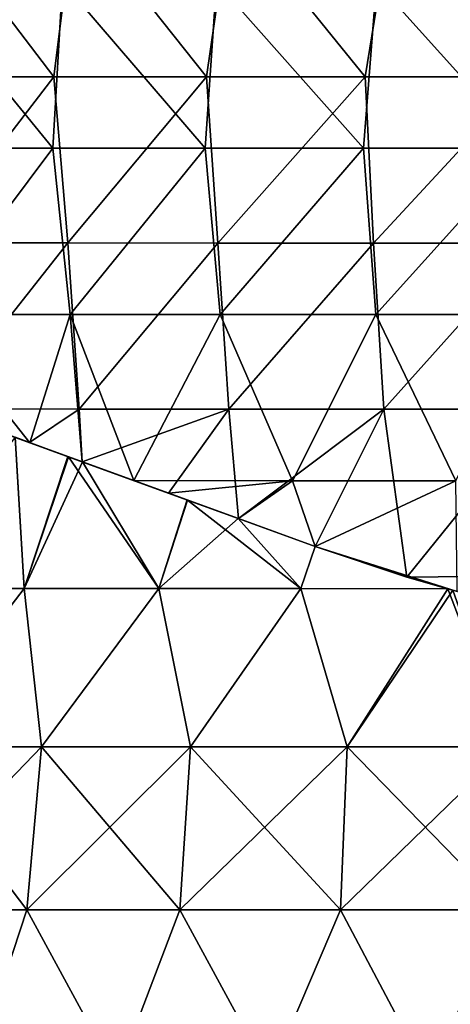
# Model space of a CAD drawing. Header units: millimetres. Extents: x -71 to 126, y -35 to 75.
# Tile 103 of 178: x -10.28 to -2.51, y 35.36 to 53.15. Entities that reach past the tile are written whole.
import ezdxf

# ---------------------------------------------------------------- set-up
doc = ezdxf.new("R2010")
doc.units = ezdxf.units.MM
doc.header["$LTSCALE"] = 52.536866
for name, color, linetype in [('180', 7, 'CONTINUOUS'), ('187', 7, 'CONTINUOUS'), ('437', 7, 'CONTINUOUS'), ('438', 7, 'CONTINUOUS'), ('440', 7, 'CONTINUOUS'), ('55', 7, 'CONTINUOUS'), ('57', 7, 'CONTINUOUS')]:
    doc.layers.add(name, color=color, linetype=linetype)

msp = doc.modelspace()

# ---------------------------------------------------------------- linework, layer by layer
at = {"layer": '180', "linetype": 'Continuous'}
for points in [[(-9.686, 50.824, 21.138), (-12.135, 53.827, 19.833), (-12.28, 50.824, 19.744), (-9.686, 50.824, 21.138)], [(-9.511, 53.827, 21.217), (-12.135, 53.827, 19.833), (-9.686, 50.824, 21.138), (-9.511, 53.827, 21.217)], [(-6.936, 50.823, 22.193), (-9.511, 53.827, 21.217), (-9.686, 50.824, 21.138), (-6.936, 50.823, 22.193)], [(-6.733, 53.826, 22.256), (-9.511, 53.827, 21.217), (-6.936, 50.823, 22.193), (-6.733, 53.826, 22.256)], [(-4.075, 50.823, 22.892), (-6.733, 53.826, 22.256), (-6.936, 50.823, 22.193), (-4.075, 50.823, 22.892)], [(-3.844, 53.826, 22.933), (-6.733, 53.826, 22.256), (-4.075, 50.823, 22.892), (-3.844, 53.826, 22.933)], [(-1.149, 50.823, 23.224), (-3.844, 53.826, 22.933), (-4.075, 50.823, 22.892), (-1.149, 50.823, 23.224)], [(-0.894, 53.826, 23.236), (-3.844, 53.826, 22.933), (-1.149, 50.823, 23.224), (-0.894, 53.826, 23.236)], [(-9.686, 50.824, 21.138), (-12.28, 50.824, 19.744), (-11.932, 47.821, 19.955), (-9.686, 50.824, 21.138)], [(-9.37, 47.821, 21.28), (-9.686, 50.824, 21.138), (-11.932, 47.821, 19.955), (-9.37, 47.821, 21.28)], [(-6.936, 50.823, 22.193), (-9.686, 50.824, 21.138), (-9.37, 47.821, 21.28), (-6.936, 50.823, 22.193)], [(-6.664, 47.82, 22.276), (-6.936, 50.823, 22.193), (-9.37, 47.821, 21.28), (-6.664, 47.82, 22.276)], [(-4.075, 50.823, 22.892), (-6.936, 50.823, 22.193), (-6.664, 47.82, 22.276), (-4.075, 50.823, 22.892)], [(-3.855, 47.82, 22.93), (-4.075, 50.823, 22.892), (-6.664, 47.82, 22.276), (-3.855, 47.82, 22.93)], [(-1.149, 50.823, 23.224), (-4.075, 50.823, 22.892), (-3.855, 47.82, 22.93), (-1.149, 50.823, 23.224)], [(-0.987, 47.82, 23.232), (-1.149, 50.823, 23.224), (-3.855, 47.82, 22.93), (-0.987, 47.82, 23.232)], [(-10.098, 45.505, 20.943), (-11.932, 47.821, 19.955), (-11.976, 46.189, 19.929), (-10.098, 45.505, 20.943)], [(-9.37, 47.821, 21.28), (-11.932, 47.821, 19.955), (-10.098, 45.505, 20.943), (-9.37, 47.821, 21.28)], [(-9.155, 45.162, 21.373), (-9.37, 47.821, 21.28), (-10.098, 45.505, 20.943), (-9.155, 45.162, 21.373)], [(-6.664, 47.82, 22.276), (-9.37, 47.821, 21.28), (-8.222, 44.823, 21.749), (-6.664, 47.82, 22.276)], [(-8.222, 44.823, 21.749), (-9.37, 47.821, 21.28), (-9.155, 45.162, 21.373), (-8.222, 44.823, 21.749)], [(-6.664, 47.82, 22.276), (-8.222, 44.823, 21.749), (-5.359, 44.817, 22.626), (-6.664, 47.82, 22.276)], [(-3.855, 47.82, 22.93), (-6.664, 47.82, 22.276), (-5.359, 44.817, 22.626), (-3.855, 47.82, 22.93)], [(-3.855, 47.82, 22.93), (-5.359, 44.817, 22.626), (-2.408, 44.817, 23.127), (-3.855, 47.82, 22.93)], [(-0.987, 47.82, 23.232), (-3.855, 47.82, 22.93), (-2.408, 44.817, 23.127), (-0.987, 47.82, 23.232)], [(-8.222, 44.823, 21.749), (-7.591, 44.593, 21.977), (-5.359, 44.817, 22.626), (-8.222, 44.823, 21.749)], [(-7.591, 44.593, 21.977), (-6.336, 44.136, 22.37), (-5.359, 44.817, 22.626), (-7.591, 44.593, 21.977)], [(-6.336, 44.136, 22.37), (-4.951, 43.632, 22.72), (-5.359, 44.817, 22.626), (-6.336, 44.136, 22.37)], [(-5.359, 44.817, 22.626), (-4.951, 43.632, 22.72), (-2.408, 44.817, 23.127), (-5.359, 44.817, 22.626)], [(-4.951, 43.632, 22.72), (-2.388, 42.821, 23.129), (-2.408, 44.817, 23.127), (-4.951, 43.632, 22.72)]]:
    msp.add_3dface(points, dxfattribs=at)
at = {"layer": '187', "linetype": 'Continuous'}
for points in [[(-9.666, 52.116, -21.141), (-12.264, 52.116, -19.747), (-11.955, 55.119, -19.935), (-9.666, 52.116, -21.141)], [(-9.294, 55.119, -21.306), (-9.666, 52.116, -21.141), (-11.955, 55.119, -19.935), (-9.294, 55.119, -21.306)], [(-6.913, 52.115, -22.194), (-9.666, 52.116, -21.141), (-9.294, 55.119, -21.306), (-6.913, 52.115, -22.194)], [(-6.479, 55.118, -22.324), (-6.913, 52.115, -22.194), (-9.294, 55.119, -21.306), (-6.479, 55.118, -22.324)], [(-4.048, 52.115, -22.891), (-6.913, 52.115, -22.194), (-6.479, 55.118, -22.324), (-4.048, 52.115, -22.891)], [(-3.557, 55.118, -22.972), (-4.048, 52.115, -22.891), (-6.479, 55.118, -22.324), (-3.557, 55.118, -22.972)], [(-1.118, 52.115, -23.22), (-4.048, 52.115, -22.891), (-3.557, 55.118, -22.972), (-1.118, 52.115, -23.22)], [(-0.575, 55.118, -23.239), (-1.118, 52.115, -23.22), (-3.557, 55.118, -22.972), (-0.575, 55.118, -23.239)], [(-9.666, 52.116, -21.141), (-11.973, 49.113, -19.926), (-12.264, 52.116, -19.747), (-9.666, 52.116, -21.141)], [(-9.411, 49.113, -21.256), (-11.973, 49.113, -19.926), (-9.666, 52.116, -21.141), (-9.411, 49.113, -21.256)], [(-6.913, 52.115, -22.194), (-9.411, 49.113, -21.256), (-9.666, 52.116, -21.141), (-6.913, 52.115, -22.194)], [(-6.705, 49.112, -22.258), (-9.411, 49.113, -21.256), (-6.913, 52.115, -22.194), (-6.705, 49.112, -22.258)], [(-4.048, 52.115, -22.891), (-6.705, 49.112, -22.258), (-6.913, 52.115, -22.194), (-4.048, 52.115, -22.891)], [(-3.895, 49.112, -22.918), (-6.705, 49.112, -22.258), (-4.048, 52.115, -22.891), (-3.895, 49.112, -22.918)], [(-1.118, 52.115, -23.22), (-3.895, 49.112, -22.918), (-4.048, 52.115, -22.891), (-1.118, 52.115, -23.22)], [(-1.025, 49.112, -23.224), (-3.895, 49.112, -22.918), (-1.118, 52.115, -23.22), (-1.025, 49.112, -23.224)], [(-11.973, 49.113, -19.926), (-9.411, 49.113, -21.256), (-11.776, 46.116, -20.043), (-11.973, 49.113, -19.926)], [(-11.776, 46.116, -20.043), (-9.411, 49.113, -21.256), (-9.212, 46.11, -21.343), (-11.776, 46.116, -20.043)], [(-9.411, 49.113, -21.256), (-6.705, 49.112, -22.258), (-9.212, 46.11, -21.343), (-9.411, 49.113, -21.256)], [(-9.212, 46.11, -21.343), (-6.705, 49.112, -22.258), (-6.51, 46.109, -22.317), (-9.212, 46.11, -21.343)], [(-6.705, 49.112, -22.258), (-3.895, 49.112, -22.918), (-6.51, 46.109, -22.317), (-6.705, 49.112, -22.258)], [(-6.51, 46.109, -22.317), (-3.895, 49.112, -22.918), (-3.708, 46.109, -22.949), (-6.51, 46.109, -22.317)], [(-3.895, 49.112, -22.918), (-1.025, 49.112, -23.224), (-3.708, 46.109, -22.949), (-3.895, 49.112, -22.918)], [(-3.708, 46.109, -22.949), (-1.025, 49.112, -23.224), (-0.849, 46.109, -23.232), (-3.708, 46.109, -22.949)], [(-11.776, 46.116, -20.043), (-9.212, 46.11, -21.343), (-10.106, 45.508, -20.935), (-11.776, 46.116, -20.043)], [(-10.106, 45.508, -20.935), (-9.212, 46.11, -21.343), (-9.156, 45.163, -21.368), (-10.106, 45.508, -20.935)], [(-9.212, 46.11, -21.343), (-6.51, 46.109, -22.317), (-9.156, 45.163, -21.368), (-9.212, 46.11, -21.343)], [(-9.156, 45.163, -21.368), (-6.51, 46.109, -22.317), (-7.596, 44.595, -21.97), (-9.156, 45.163, -21.368)], [(-7.596, 44.595, -21.97), (-6.51, 46.109, -22.317), (-6.336, 44.136, -22.366), (-7.596, 44.595, -21.97)], [(-6.51, 46.109, -22.317), (-3.708, 46.109, -22.949), (-6.336, 44.136, -22.366), (-6.51, 46.109, -22.317)], [(-6.336, 44.136, -22.366), (-3.708, 46.109, -22.949), (-4.948, 43.631, -22.717), (-6.336, 44.136, -22.366)], [(-4.948, 43.631, -22.717), (-3.708, 46.109, -22.949), (-3.293, 43.078, -23.013), (-4.948, 43.631, -22.717)], [(-3.708, 46.109, -22.949), (-0.849, 46.109, -23.232), (-3.293, 43.078, -23.013), (-3.708, 46.109, -22.949)], [(-3.293, 43.078, -23.013), (-0.849, 46.109, -23.232), (-0.464, 43.106, -23.243), (-3.293, 43.078, -23.013)], [(-3.293, 43.078, -23.013), (-0.464, 43.106, -23.243), (-2.382, 42.82, -23.125), (-3.293, 43.078, -23.013)]]:
    msp.add_3dface(points, dxfattribs=at)
at = {"layer": '437', "linetype": 'Continuous'}
for points in [[(-9.155, 45.162, 21.373), (-10.098, 45.505, 20.943), (-11.976, 46.189, 19.929), (-9.155, 45.162, 21.373)], [(-9.155, 45.162, 21.373), (-11.976, 46.189, 19.929), (-9.14, 45.157, 19.291), (-9.155, 45.162, 21.373)], [(-9.14, 45.157, 19.291), (-11.976, 46.189, 19.929), (-11.962, 46.184, 17.305), (-9.14, 45.157, 19.291)], [(-11.976, 46.189, -19.924), (-11.776, 46.116, -20.043), (-9.14, 45.157, -19.289), (-11.976, 46.189, -19.924)], [(-11.976, 46.189, -19.924), (-9.14, 45.157, -19.289), (-11.962, 46.184, -17.304), (-11.976, 46.189, -19.924)], [(-10.366, 45.603, 16.283), (-9.403, 45.252, 17.068), (-11.962, 46.184, 17.305), (-10.366, 45.603, 16.283)], [(-9.403, 45.252, 17.068), (-9.149, 45.16, 17.259), (-11.962, 46.184, 17.305), (-9.403, 45.252, 17.068)], [(-9.149, 45.16, 17.259), (-9.14, 45.157, 19.291), (-11.962, 46.184, 17.305), (-9.149, 45.16, 17.259)], [(-9.15, 45.16, -17.262), (-9.416, 45.257, -17.061), (-11.962, 46.184, -17.304), (-9.15, 45.16, -17.262)], [(-9.14, 45.157, -19.289), (-9.15, 45.16, -17.262), (-11.962, 46.184, -17.304), (-9.14, 45.157, -19.289)], [(-9.416, 45.257, -17.061), (-10.363, 45.602, -16.288), (-11.962, 46.184, -17.304), (-9.416, 45.257, -17.061)], [(-11.776, 46.116, -20.043), (-10.106, 45.508, -20.935), (-9.14, 45.157, -19.289), (-11.776, 46.116, -20.043)], [(-10.106, 45.508, -20.935), (-9.156, 45.163, -21.368), (-9.14, 45.157, -19.289), (-10.106, 45.508, -20.935)], [(-9.156, 45.163, -21.368), (-7.596, 44.595, -21.97), (-6.319, 44.13, -20.648), (-9.156, 45.163, -21.368)], [(-9.156, 45.163, -21.368), (-6.319, 44.13, -20.648), (-9.14, 45.157, -19.289), (-9.156, 45.163, -21.368)], [(-6.336, 44.136, 22.37), (-8.222, 44.823, 21.749), (-9.155, 45.162, 21.373), (-6.336, 44.136, 22.37)], [(-6.336, 44.136, 22.37), (-9.155, 45.162, 21.373), (-6.319, 44.13, 20.649), (-6.336, 44.136, 22.37)], [(-6.319, 44.13, 20.649), (-9.155, 45.162, 21.373), (-9.14, 45.157, 19.291), (-6.319, 44.13, 20.649)], [(-7.258, 44.472, -18.503), (-9.15, 45.16, -17.262), (-9.14, 45.157, -19.289), (-7.258, 44.472, -18.503)], [(-9.149, 45.16, 17.259), (-7.253, 44.47, 18.504), (-9.14, 45.157, 19.291), (-9.149, 45.16, 17.259)], [(-7.253, 44.47, 18.504), (-6.337, 44.137, 19), (-9.14, 45.157, 19.291), (-7.253, 44.47, 18.504)], [(-6.337, 44.137, 19), (-6.319, 44.13, 20.649), (-9.14, 45.157, 19.291), (-6.337, 44.137, 19)], [(-6.337, 44.137, -19.003), (-7.258, 44.472, -18.503), (-9.14, 45.157, -19.289), (-6.337, 44.137, -19.003)], [(-6.319, 44.13, -20.648), (-6.337, 44.137, -19.003), (-9.14, 45.157, -19.289), (-6.319, 44.13, -20.648)], [(-6.336, 44.136, 22.37), (-7.591, 44.593, 21.977), (-8.222, 44.823, 21.749), (-6.336, 44.136, 22.37)], [(-7.596, 44.595, -21.97), (-6.336, 44.136, -22.366), (-6.319, 44.13, -20.648), (-7.596, 44.595, -21.97)], [(-6.337, 44.137, 19), (-4.951, 43.632, 19.638), (-6.319, 44.13, 20.649), (-6.337, 44.137, 19)], [(-4.948, 43.631, -19.642), (-6.337, 44.137, -19.003), (-6.319, 44.13, -20.648), (-4.948, 43.631, -19.642)], [(-4.951, 43.632, 22.72), (-6.336, 44.136, 22.37), (-4.951, 43.632, 21.179), (-4.951, 43.632, 22.72)], [(-4.951, 43.632, 21.179), (-6.336, 44.136, 22.37), (-6.319, 44.13, 20.649), (-4.951, 43.632, 21.179)], [(-6.336, 44.136, -22.366), (-4.948, 43.631, -22.717), (-4.948, 43.631, -21.179), (-6.336, 44.136, -22.366)], [(-6.336, 44.136, -22.366), (-4.948, 43.631, -21.179), (-6.319, 44.13, -20.648), (-6.336, 44.136, -22.366)], [(-4.951, 43.632, 19.638), (-4.951, 43.632, 21.179), (-6.319, 44.13, 20.649), (-4.951, 43.632, 19.638)], [(-4.948, 43.631, -21.179), (-4.948, 43.631, -19.642), (-6.319, 44.13, -20.648), (-4.948, 43.631, -21.179)]]:
    msp.add_3dface(points, dxfattribs=at)
at = {"layer": '438', "linetype": 'Continuous'}
for points in [[(-2.555, 42.866, -20.409), (-4.948, 43.631, -19.642), (-3.293, 43.078, -23.013), (-2.555, 42.866, -20.409)], [(-3.293, 43.078, -23.013), (-4.948, 43.631, -19.642), (-4.948, 43.631, -21.179), (-3.293, 43.078, -23.013)], [(-4.948, 43.631, -22.717), (-3.293, 43.078, -23.013), (-4.948, 43.631, -21.179), (-4.948, 43.631, -22.717)], [(-2.555, 42.866, -20.409), (-3.293, 43.078, -23.013), (-2.382, 42.82, -23.125), (-2.555, 42.866, -20.409)], [(-2.465, 42.842, -20.429), (-2.555, 42.866, -20.409), (-2.382, 42.82, -23.125), (-2.465, 42.842, -20.429)]]:
    msp.add_3dface(points, dxfattribs=at)
at = {"layer": '440', "linetype": 'Continuous'}
for points in [[(-2.555, 42.866, 20.405), (-2.466, 42.842, 20.426), (-4.951, 43.632, 22.72), (-2.555, 42.866, 20.405)], [(-4.951, 43.632, 19.638), (-2.555, 42.866, 20.405), (-4.951, 43.632, 21.179), (-4.951, 43.632, 19.638)], [(-2.555, 42.866, 20.405), (-4.951, 43.632, 22.72), (-4.951, 43.632, 21.179), (-2.555, 42.866, 20.405)], [(-2.466, 42.842, 20.426), (-2.388, 42.821, 23.129), (-4.951, 43.632, 22.72), (-2.466, 42.842, 20.426)]]:
    msp.add_3dface(points, dxfattribs=at)
at = {"layer": '55', "linetype": 'Continuous'}
for points in [[(-12.455, 42.87, 16.364), (-10.202, 42.87, 17.855), (-10.366, 45.603, 16.283), (-12.455, 42.87, 16.364)], [(-10.366, 45.603, 16.283), (-10.202, 42.87, 17.855), (-9.403, 45.252, 17.068), (-10.366, 45.603, 16.283)], [(-10.202, 42.87, 17.855), (-7.773, 42.87, 19.038), (-9.403, 45.252, 17.068), (-10.202, 42.87, 17.855)], [(-9.403, 45.252, 17.068), (-7.773, 42.87, 19.038), (-9.149, 45.16, 17.259), (-9.403, 45.252, 17.068)], [(-9.149, 45.16, 17.259), (-7.773, 42.87, 19.038), (-7.253, 44.47, 18.504), (-9.149, 45.16, 17.259)], [(-7.773, 42.87, 19.038), (-5.209, 42.87, 19.893), (-7.253, 44.47, 18.504), (-7.773, 42.87, 19.038)], [(-7.253, 44.47, 18.504), (-5.209, 42.87, 19.893), (-6.337, 44.137, 19), (-7.253, 44.47, 18.504)], [(-6.337, 44.137, 19), (-5.209, 42.87, 19.893), (-4.951, 43.632, 19.638), (-6.337, 44.137, 19)], [(-5.209, 42.87, 19.893), (-2.555, 42.866, 20.405), (-4.951, 43.632, 19.638), (-5.209, 42.87, 19.893)], [(-12.455, 42.87, 16.364), (-12.393, 40.014, 17.553), (-10.202, 42.87, 17.855), (-12.455, 42.87, 16.364)], [(-12.393, 40.014, 17.553), (-9.887, 40.014, 19.077), (-10.202, 42.87, 17.855), (-12.393, 40.014, 17.553)], [(-10.202, 42.87, 17.855), (-9.887, 40.014, 19.077), (-7.773, 42.87, 19.038), (-10.202, 42.87, 17.855)], [(-9.887, 40.014, 19.077), (-7.197, 40.014, 20.245), (-7.773, 42.87, 19.038), (-9.887, 40.014, 19.077)], [(-7.773, 42.87, 19.038), (-7.197, 40.014, 20.245), (-5.209, 42.87, 19.893), (-7.773, 42.87, 19.038)], [(-7.197, 40.014, 20.245), (-4.374, 40.014, 21.036), (-5.209, 42.87, 19.893), (-7.197, 40.014, 20.245)], [(-5.209, 42.87, 19.893), (-4.374, 40.014, 21.036), (-2.555, 42.866, 20.405), (-5.209, 42.87, 19.893)], [(-4.374, 40.014, 21.036), (-1.468, 40.014, 21.435), (-2.555, 42.866, 20.405), (-4.374, 40.014, 21.036)], [(-2.555, 42.866, 20.405), (-1.468, 40.014, 21.435), (-2.466, 42.842, 20.426), (-2.555, 42.866, 20.405)], [(-10.151, 37.068, 19.586), (-12.393, 40.014, 17.553), (-12.724, 37.068, 18.021), (-10.151, 37.068, 19.586)], [(-9.887, 40.014, 19.077), (-12.393, 40.014, 17.553), (-10.151, 37.068, 19.586), (-9.887, 40.014, 19.077)], [(-7.39, 37.068, 20.785), (-9.887, 40.014, 19.077), (-10.151, 37.068, 19.586), (-7.39, 37.068, 20.785)], [(-7.197, 40.014, 20.245), (-9.887, 40.014, 19.077), (-7.39, 37.068, 20.785), (-7.197, 40.014, 20.245)], [(-4.49, 37.068, 21.598), (-7.197, 40.014, 20.245), (-7.39, 37.068, 20.785), (-4.49, 37.068, 21.598)], [(-4.374, 40.014, 21.036), (-7.197, 40.014, 20.245), (-4.49, 37.068, 21.598), (-4.374, 40.014, 21.036)], [(-1.507, 37.068, 22.008), (-4.374, 40.014, 21.036), (-4.49, 37.068, 21.598), (-1.507, 37.068, 22.008)], [(-1.468, 40.014, 21.435), (-4.374, 40.014, 21.036), (-1.507, 37.068, 22.008), (-1.468, 40.014, 21.435)], [(-10.151, 37.068, 19.586), (-12.724, 37.068, 18.021), (-11.14, 34.078, 19.291), (-10.151, 37.068, 19.586)], [(-8.527, 34.078, 20.58), (-10.151, 37.068, 19.586), (-11.14, 34.078, 19.291), (-8.527, 34.078, 20.58)], [(-7.39, 37.068, 20.785), (-10.151, 37.068, 19.586), (-8.527, 34.078, 20.58), (-7.39, 37.068, 20.785)], [(-5.768, 34.078, 21.516), (-7.39, 37.068, 20.785), (-8.527, 34.078, 20.58), (-5.768, 34.078, 21.516)], [(-4.49, 37.068, 21.598), (-7.39, 37.068, 20.785), (-5.768, 34.078, 21.516), (-4.49, 37.068, 21.598)], [(-2.91, 34.078, 22.085), (-4.49, 37.068, 21.598), (-5.768, 34.078, 21.516), (-2.91, 34.078, 22.085)], [(-1.507, 37.068, 22.008), (-4.49, 37.068, 21.598), (-2.91, 34.078, 22.085), (-1.507, 37.068, 22.008)], [(-0.002, 34.078, 22.275), (-1.507, 37.068, 22.008), (-2.91, 34.078, 22.085), (-0.002, 34.078, 22.275)]]:
    msp.add_3dface(points, dxfattribs=at)
at = {"layer": '57', "linetype": 'Continuous'}
for points in [[(-12.455, 42.87, -16.367), (-10.363, 45.602, -16.288), (-10.202, 42.87, -17.859), (-12.455, 42.87, -16.367)], [(-10.363, 45.602, -16.288), (-9.416, 45.257, -17.061), (-10.202, 42.87, -17.859), (-10.363, 45.602, -16.288)], [(-9.416, 45.257, -17.061), (-9.15, 45.16, -17.262), (-10.202, 42.87, -17.859), (-9.416, 45.257, -17.061)], [(-10.202, 42.87, -17.859), (-9.15, 45.16, -17.262), (-7.773, 42.87, -19.042), (-10.202, 42.87, -17.859)], [(-9.15, 45.16, -17.262), (-7.258, 44.472, -18.503), (-7.773, 42.87, -19.042), (-9.15, 45.16, -17.262)], [(-7.258, 44.472, -18.503), (-6.337, 44.137, -19.003), (-7.773, 42.87, -19.042), (-7.258, 44.472, -18.503)], [(-7.773, 42.87, -19.042), (-6.337, 44.137, -19.003), (-5.209, 42.87, -19.896), (-7.773, 42.87, -19.042)], [(-6.337, 44.137, -19.003), (-4.948, 43.631, -19.642), (-5.209, 42.87, -19.896), (-6.337, 44.137, -19.003)], [(-5.209, 42.87, -19.896), (-4.948, 43.631, -19.642), (-2.555, 42.866, -20.409), (-5.209, 42.87, -19.896)], [(-12.455, 42.87, -16.367), (-10.202, 42.87, -17.859), (-12.393, 40.014, -17.556), (-12.455, 42.87, -16.367)], [(-12.393, 40.014, -17.556), (-10.202, 42.87, -17.859), (-9.887, 40.014, -19.08), (-12.393, 40.014, -17.556)], [(-10.202, 42.87, -17.859), (-7.773, 42.87, -19.042), (-9.887, 40.014, -19.08), (-10.202, 42.87, -17.859)], [(-9.887, 40.014, -19.08), (-7.773, 42.87, -19.042), (-7.197, 40.014, -20.248), (-9.887, 40.014, -19.08)], [(-7.773, 42.87, -19.042), (-5.209, 42.87, -19.896), (-7.197, 40.014, -20.248), (-7.773, 42.87, -19.042)], [(-7.197, 40.014, -20.248), (-5.209, 42.87, -19.896), (-4.374, 40.014, -21.039), (-7.197, 40.014, -20.248)], [(-5.209, 42.87, -19.896), (-2.555, 42.866, -20.409), (-4.374, 40.014, -21.039), (-5.209, 42.87, -19.896)], [(-4.374, 40.014, -21.039), (-2.555, 42.866, -20.409), (-2.465, 42.842, -20.429), (-4.374, 40.014, -21.039)], [(-1.468, 40.014, -21.439), (-4.374, 40.014, -21.039), (-2.465, 42.842, -20.429), (-1.468, 40.014, -21.439)], [(-12.393, 40.014, -17.556), (-9.887, 40.014, -19.08), (-12.724, 37.068, -18.025), (-12.393, 40.014, -17.556)], [(-12.724, 37.068, -18.025), (-9.887, 40.014, -19.08), (-10.151, 37.068, -19.589), (-12.724, 37.068, -18.025)], [(-9.887, 40.014, -19.08), (-7.197, 40.014, -20.248), (-10.151, 37.068, -19.589), (-9.887, 40.014, -19.08)], [(-10.151, 37.068, -19.589), (-7.197, 40.014, -20.248), (-7.39, 37.068, -20.789), (-10.151, 37.068, -19.589)], [(-7.197, 40.014, -20.248), (-4.374, 40.014, -21.039), (-7.39, 37.068, -20.789), (-7.197, 40.014, -20.248)], [(-7.39, 37.068, -20.789), (-4.374, 40.014, -21.039), (-4.49, 37.068, -21.601), (-7.39, 37.068, -20.789)], [(-4.374, 40.014, -21.039), (-1.468, 40.014, -21.439), (-4.49, 37.068, -21.601), (-4.374, 40.014, -21.039)], [(-4.49, 37.068, -21.601), (-1.468, 40.014, -21.439), (-1.507, 37.068, -22.011), (-4.49, 37.068, -21.601)], [(-12.724, 37.068, -18.025), (-10.151, 37.068, -19.589), (-11.14, 34.078, -19.294), (-12.724, 37.068, -18.025)], [(-11.14, 34.078, -19.294), (-10.151, 37.068, -19.589), (-8.527, 34.078, -20.583), (-11.14, 34.078, -19.294)], [(-10.151, 37.068, -19.589), (-7.39, 37.068, -20.789), (-8.527, 34.078, -20.583), (-10.151, 37.068, -19.589)], [(-8.527, 34.078, -20.583), (-7.39, 37.068, -20.789), (-5.768, 34.078, -21.52), (-8.527, 34.078, -20.583)], [(-7.39, 37.068, -20.789), (-4.49, 37.068, -21.601), (-5.768, 34.078, -21.52), (-7.39, 37.068, -20.789)], [(-5.768, 34.078, -21.52), (-4.49, 37.068, -21.601), (-2.91, 34.078, -22.088), (-5.768, 34.078, -21.52)], [(-4.49, 37.068, -21.601), (-1.507, 37.068, -22.011), (-2.91, 34.078, -22.088), (-4.49, 37.068, -21.601)], [(-2.91, 34.078, -22.088), (-1.507, 37.068, -22.011), (-0.002, 34.078, -22.279), (-2.91, 34.078, -22.088)]]:
    msp.add_3dface(points, dxfattribs=at)

doc.saveas('drawing.dxf')
